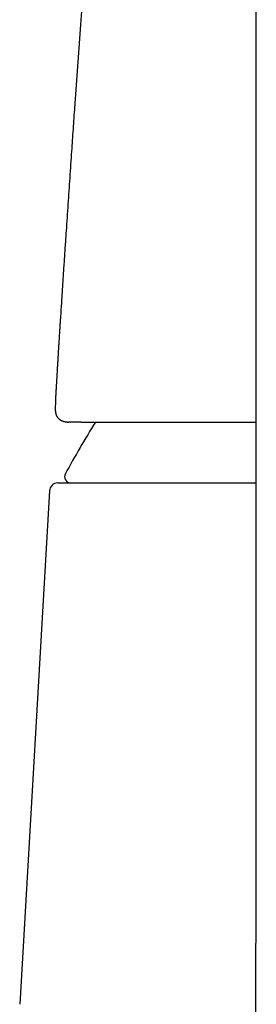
# Model space of a CAD drawing. Header units: millimetres. Extents: x 8 to 757, y 12 to 525.
# Tile 15 of 24: x 366 to 377, y 431 to 478. Entities that reach past the tile are written whole.
import ezdxf

# ---------------------------------------------------------------- set-up
doc = ezdxf.new("R2010")
doc.units = ezdxf.units.MM

msp = doc.modelspace()

# ---------------------------------------------------------------- linework, layer by layer
at = {"color": 7, "linetype": 'Continuous', "lineweight": 30}
for p, q in [((376.791, 496.894), (376.791, 434.706)), ((367.258, 459.916), (367.257, 459.883)), ((367.264, 460.089), (367.258, 459.926)), ((367.917, 459.204), (367.902, 459.205)), ((367.989, 459.203), (367.917, 459.204)), ((368.485, 459.204), (367.989, 459.204)), ((366.978, 455.929), (365.566, 431.457))]:
    msp.add_line(p, q, dxfattribs=at)
for centre, radius, start, end in [((411.636, 432.811), 50, 148.1389, 151.3951), ((368.002, 456.606), 0.3, 151.3951, 270), ((367.378, 455.906), 0.4, 90, 176.6981)]:
    msp.add_arc(centre, radius, start, end, dxfattribs=at)
for points, knots in [([(369.667, 492.933), (369.661, 492.876), (369.65, 492.75), (369.633, 492.557), (369.616, 492.36), (369.6, 492.172), (369.584, 491.995), (369.569, 491.827), (369.555, 491.666), (369.542, 491.514), (369.53, 491.374), (369.519, 491.245), (369.508, 491.128), (369.5, 491.026), (369.492, 490.939), (369.486, 490.866), (369.48, 490.801), (369.475, 490.745), (369.471, 490.697), (369.468, 490.657), (369.465, 490.625), (369.463, 490.598), (369.46, 490.573), (369.458, 490.543), (369.455, 490.51), (369.452, 490.471), (369.447, 490.418), (369.441, 490.349), (369.434, 490.261), (369.425, 490.161), (369.415, 490.049), (369.405, 489.927), (369.394, 489.797), (369.382, 489.664), (369.371, 489.528), (369.353, 489.324), (369.33, 489.049), (369.3, 488.701), (369.271, 488.354), (369.242, 488.01), (369.213, 487.669), (369.184, 487.319), (369.154, 486.96), (369.124, 486.592), (369.094, 486.233), (369.065, 485.887), (369.038, 485.559), (369.012, 485.234), (368.986, 484.916), (368.96, 484.604), (368.936, 484.299), (368.908, 483.963), (368.879, 483.599), (368.848, 483.208), (368.818, 482.83), (368.791, 482.494), (368.768, 482.201), (368.748, 481.947), (368.729, 481.699), (368.71, 481.458), (368.691, 481.223), (368.673, 480.992), (368.651, 480.697), (368.623, 480.334), (368.589, 479.896), (368.556, 479.464), (368.524, 479.038), (368.493, 478.619), (368.461, 478.191), (368.429, 477.754), (368.396, 477.308), (368.364, 476.864), (368.332, 476.424), (368.3, 475.988), (368.269, 475.547), (368.237, 475.104), (368.206, 474.661), (368.161, 474.015), (368.101, 473.165), (368.039, 472.253), (367.986, 471.481), (367.943, 470.85), (367.9, 470.217), (367.857, 469.583), (367.815, 468.949), (367.771, 468.29), (367.725, 467.61), (367.679, 466.912), (367.633, 466.226), (367.589, 465.55), (367.546, 464.886), (367.514, 464.386), (367.492, 464.047), (367.481, 463.867), (367.47, 463.691), (367.459, 463.522), (367.449, 463.363), (367.44, 463.217), (367.432, 463.084), (367.424, 462.963), (367.417, 462.852), (367.411, 462.75), (367.405, 462.659), (367.4, 462.578), (367.396, 462.508), (367.393, 462.457), (367.391, 462.419), (367.389, 462.39), (367.387, 462.354), (367.384, 462.31), (367.381, 462.259), (367.377, 462.201), (367.373, 462.135), (367.369, 462.058), (367.363, 461.97), (367.357, 461.87), (367.351, 461.761), (367.344, 461.642), (367.336, 461.514), (367.328, 461.377), (367.319, 461.231), (367.31, 461.072), (367.3, 460.901), (367.29, 460.73), (367.284, 460.616), (367.281, 460.564)], [0, 0, 0, 0, 0.00529, 0.011706, 0.017801, 0.023575, 0.029028, 0.03416, 0.039192, 0.043872, 0.0482, 0.052176, 0.0558, 0.059071, 0.061581, 0.063835, 0.065833, 0.067575, 0.069062, 0.070292, 0.071267, 0.071985, 0.072769, 0.073654, 0.07469, 0.075877, 0.077216, 0.079579, 0.082302, 0.085386, 0.088831, 0.092636, 0.09668, 0.100815, 0.105012, 0.109273, 0.11967, 0.130424, 0.141534, 0.151756, 0.162262, 0.173053, 0.184128, 0.195488, 0.207132, 0.217338, 0.227525, 0.237523, 0.247332, 0.256952, 0.266384, 0.275627, 0.288028, 0.300071, 0.311758, 0.323088, 0.331103, 0.338929, 0.346567, 0.354015, 0.361275, 0.368345, 0.37537, 0.388516, 0.40201, 0.415851, 0.428503, 0.441431, 0.454637, 0.468119, 0.481878, 0.495914, 0.509153, 0.522629, 0.53626, 0.549919, 0.563606, 0.57732, 0.609757, 0.64235, 0.661825, 0.681358, 0.700947, 0.720594, 0.740298, 0.759901, 0.781856, 0.803469, 0.82474, 0.845668, 0.866254, 0.886496, 0.892103, 0.897682, 0.903211, 0.908467, 0.913393, 0.91799, 0.922022, 0.925761, 0.929207, 0.93236, 0.93522, 0.937658, 0.939833, 0.941746, 0.942436, 0.94333, 0.944452, 0.945804, 0.947385, 0.949196, 0.951235, 0.953504, 0.956317, 0.959418, 0.962806, 0.966482, 0.970446, 0.974697, 0.979236, 0.984063, 0.989428, 0.99511, 1, 1, 1, 1]), ([(367.281, 460.564), (367.281, 460.558), (367.278, 460.516), (367.274, 460.436), (367.268, 460.323), (367.264, 460.207), (367.261, 460.128), (367.26, 460.088)], [0, 0, 0, 0, 0.036553, 0.267524, 0.505088, 0.749247, 1, 1, 1, 1]), ([(367.257, 459.875), (367.257, 459.867), (367.257, 459.851), (367.256, 459.829), (367.257, 459.809), (367.257, 459.792), (367.257, 459.778), (367.258, 459.766), (367.259, 459.755), (367.259, 459.743), (367.261, 459.728), (367.262, 459.712), (367.264, 459.695), (367.266, 459.679), (367.268, 459.665), (367.271, 459.653), (367.273, 459.64), (367.277, 459.622), (367.282, 459.6), (367.29, 459.574), (367.3, 459.547), (367.311, 459.519), (367.324, 459.492), (367.339, 459.465), (367.356, 459.438), (367.375, 459.413), (367.393, 459.392), (367.413, 459.371), (367.434, 459.351), (367.459, 459.331), (367.487, 459.312), (367.518, 459.293), (367.549, 459.277), (367.581, 459.263), (367.614, 459.251), (367.639, 459.242), (367.658, 459.237), (367.671, 459.234), (367.684, 459.23), (367.698, 459.227), (367.715, 459.224), (367.734, 459.22), (367.753, 459.217), (367.768, 459.215), (367.78, 459.213), (367.789, 459.212), (367.798, 459.211), (367.809, 459.21), (367.823, 459.209), (367.84, 459.207), (367.86, 459.206), (367.88, 459.205), (367.895, 459.205), (367.901, 459.204)], [0, 0, 0, 0, 0.030797, 0.058228, 0.082178, 0.102555, 0.119294, 0.132147, 0.143067, 0.155814, 0.170554, 0.18767, 0.206303, 0.222698, 0.236181, 0.247731, 0.260006, 0.273158, 0.297652, 0.322519, 0.347432, 0.371698, 0.397055, 0.420272, 0.445868, 0.469641, 0.490762, 0.509596, 0.533397, 0.556107, 0.582291, 0.611022, 0.641311, 0.6728, 0.704097, 0.732433, 0.746288, 0.758248, 0.769664, 0.784015, 0.801459, 0.821712, 0.840648, 0.856846, 0.866621, 0.875059, 0.883647, 0.895664, 0.911211, 0.929882, 0.951875, 0.977131, 1, 1, 1, 1]), ([(368.485, 459.204), (368.53, 459.204), (368.62, 459.204), (368.754, 459.204), (368.887, 459.204), (369.019, 459.204), (369.152, 459.204), (369.289, 459.204), (369.428, 459.204), (369.566, 459.204), (369.7, 459.204), (369.834, 459.204), (369.971, 459.204), (370.112, 459.204), (370.268, 459.204), (370.438, 459.204), (370.62, 459.204), (370.804, 459.204), (370.994, 459.204), (371.178, 459.204), (371.353, 459.204), (371.515, 459.204), (371.679, 459.204), (371.846, 459.204), (372.05, 459.204), (372.298, 459.204), (372.594, 459.204), (372.9, 459.204), (373.214, 459.204), (373.535, 459.204), (373.861, 459.204), (374.192, 459.204), (374.531, 459.204), (374.878, 459.204), (375.231, 459.204), (375.591, 459.204), (375.958, 459.204), (376.286, 459.204), (376.564, 459.204), (376.717, 459.204), (376.791, 459.204)], [0, 0, 0, 0, 0.025302, 0.049974, 0.074018, 0.097434, 0.120223, 0.143615, 0.168209, 0.190367, 0.212157, 0.23358, 0.254637, 0.27622, 0.29854, 0.324958, 0.350981, 0.376612, 0.402119, 0.428833, 0.449612, 0.470212, 0.490634, 0.510883, 0.530962, 0.564148, 0.597487, 0.630995, 0.664686, 0.698102, 0.730906, 0.763712, 0.796535, 0.829325, 0.862105, 0.894889, 0.927693, 0.960532, 0.981198, 1, 1, 1, 1]), ([(367.378, 456.306), (367.378, 456.306), (367.38, 456.306), (367.394, 456.306), (367.416, 456.306), (367.448, 456.306), (367.488, 456.306), (367.532, 456.306), (367.577, 456.306), (367.619, 456.306), (367.666, 456.306), (367.716, 456.306), (367.772, 456.306), (367.833, 456.306), (367.908, 456.306), (367.999, 456.306), (368.108, 456.306), (368.227, 456.306), (368.353, 456.306), (368.493, 456.306), (368.648, 456.306), (368.775, 456.306), (368.865, 456.306), (368.912, 456.306), (368.959, 456.306), (369.008, 456.306), (369.057, 456.306), (369.146, 456.306), (369.28, 456.306), (369.463, 456.306), (369.654, 456.306), (369.853, 456.306), (370.06, 456.306), (370.251, 456.306), (370.424, 456.306), (370.576, 456.306), (370.732, 456.306), (370.891, 456.306), (371.054, 456.306), (371.221, 456.306), (371.42, 456.306), (371.654, 456.306), (371.925, 456.306), (372.203, 456.306), (372.488, 456.306), (372.781, 456.306), (373.075, 456.306), (373.369, 456.306), (373.665, 456.306), (373.966, 456.306), (374.274, 456.306), (374.595, 456.306), (374.927, 456.306), (375.273, 456.306), (375.624, 456.306), (375.98, 456.306), (376.343, 456.306), (376.614, 456.306), (376.764, 456.306), (376.791, 456.306)], [0, 0, 0, 0, 0.0211737, 0.0423192, 0.0634441, 0.0845563, 0.1056634, 0.1267732, 0.1409955, 0.155225, 0.169464, 0.1837149, 0.1979799, 0.2128557, 0.2279684, 0.249102, 0.2702144, 0.2913133, 0.3124065, 0.3335017, 0.356718, 0.3799564, 0.3860477, 0.3921414, 0.3982377, 0.4043368, 0.4104388, 0.416544, 0.4374326, 0.4582896, 0.4791225, 0.4999387, 0.5207456, 0.5415507, 0.5555651, 0.5695843, 0.5836106, 0.5976462, 0.6116935, 0.6257547, 0.639832, 0.6611677, 0.6824698, 0.7037462, 0.7250047, 0.7462533, 0.7674998, 0.7875377, 0.8075874, 0.8276557, 0.8477493, 0.8678745, 0.8892103, 0.9105124, 0.9317887, 0.9530472, 0.9742958, 0.9955424, 1, 1, 1, 1]), ([(376.791, 434.73), (376.79, 434.679), (376.79, 434.571), (376.789, 434.407), (376.788, 434.241), (376.787, 434.08), (376.787, 433.924), (376.786, 433.775), (376.786, 433.635), (376.785, 433.501), (376.785, 433.373), (376.785, 433.249), (376.784, 433.124), (376.784, 433.001), (376.784, 432.878), (376.784, 432.761), (376.784, 432.649), (376.784, 432.543), (376.783, 432.442), (376.783, 432.347), (376.783, 432.26), (376.783, 432.181), (376.783, 432.11), (376.783, 432.043), (376.783, 431.981), (376.783, 431.923), (376.783, 431.87), (376.783, 431.82), (376.783, 431.771), (376.783, 431.698), (376.783, 431.599), (376.783, 431.473), (376.783, 431.344), (376.783, 431.212), (376.783, 431.078), (376.784, 430.941), (376.784, 430.802), (376.784, 430.663), (376.784, 430.525), (376.785, 430.39), (376.785, 430.259), (376.785, 430.132), (376.785, 430.025), (376.786, 429.938), (376.786, 429.87), (376.786, 429.8), (376.786, 429.727), (376.786, 429.648), (376.786, 429.563), (376.787, 429.473), (376.787, 429.38), (376.787, 429.282), (376.788, 429.164), (376.788, 429.028), (376.789, 428.879), (376.789, 428.746), (376.789, 428.628), (376.79, 428.524), (376.79, 428.419), (376.791, 428.312), (376.791, 428.2), (376.791, 428.084), (376.792, 427.959), (376.792, 427.827), (376.793, 427.69), (376.794, 427.555), (376.794, 427.423), (376.795, 427.294), (376.795, 427.172), (376.796, 427.056), (376.796, 426.946), (376.797, 426.84), (376.797, 426.734), (376.798, 426.63), (376.798, 426.528), (376.798, 426.427), (376.799, 426.322), (376.799, 426.214), (376.8, 426.109), (376.8, 426.009), (376.801, 425.915), (376.801, 425.817), (376.802, 425.719), (376.802, 425.614), (376.803, 425.504), (376.803, 425.39), (376.804, 425.28), (376.804, 425.175), (376.804, 425.073), (376.805, 424.974), (376.805, 424.877), (376.806, 424.782), (376.806, 424.688), (376.807, 424.591), (376.807, 424.498), (376.807, 424.409), (376.808, 424.324), (376.808, 424.236), (376.808, 424.134), (376.809, 424.021), (376.809, 423.896), (376.81, 423.773), (376.81, 423.652), (376.811, 423.539), (376.811, 423.432), (376.811, 423.333), (376.812, 423.236), (376.812, 423.139), (376.812, 423.039), (376.813, 422.935), (376.813, 422.813), (376.813, 422.673), (376.814, 422.515), (376.814, 422.353), (376.815, 422.226), (376.815, 422.135), (376.815, 422.084), (376.815, 422.037), (376.815, 421.994), (376.815, 421.956), (376.815, 421.921), (376.815, 421.89), (376.815, 421.862), (376.816, 421.839), (376.816, 421.82), (376.816, 421.803), (376.816, 421.778), (376.816, 421.742), (376.816, 421.695), (376.816, 421.641), (376.816, 421.583), (376.816, 421.521), (376.816, 421.456), (376.816, 421.386), (376.816, 421.31), (376.817, 421.23), (376.817, 421.146), (376.817, 421.057), (376.817, 420.963), (376.817, 420.868), (376.817, 420.773), (376.817, 420.677), (376.817, 420.579), (376.817, 420.479), (376.817, 420.379), (376.817, 420.278), (376.817, 420.177), (376.817, 420.011), (376.817, 419.778), (376.817, 419.478), (376.816, 419.173), (376.815, 418.863), (376.815, 418.547), (376.813, 418.226), (376.812, 417.901), (376.81, 417.57), (376.809, 417.234), (376.807, 416.943), (376.805, 416.7), (376.804, 416.504), (376.802, 416.307), (376.8, 416.108), (376.798, 415.908), (376.796, 415.707), (376.794, 415.508), (376.792, 415.312), (376.79, 415.121), (376.788, 414.934), (376.786, 414.752), (376.783, 414.575), (376.781, 414.404), (376.779, 414.238), (376.776, 414.077), (376.774, 413.919), (376.772, 413.764), (376.769, 413.612), (376.767, 413.465), (376.764, 413.323), (376.762, 413.185), (376.759, 413.051), (376.757, 412.923), (376.755, 412.8), (376.752, 412.682), (376.75, 412.569), (376.748, 412.467), (376.746, 412.376), (376.745, 412.294), (376.743, 412.21), (376.741, 412.12), (376.739, 412.023), (376.737, 411.921), (376.734, 411.813), (376.732, 411.699), (376.729, 411.579), (376.726, 411.454), (376.724, 411.368), (376.723, 411.324)], [0, 0, 0, 0, 0.006322, 0.013437, 0.020345, 0.027046, 0.033539, 0.039825, 0.045562, 0.051115, 0.056483, 0.061667, 0.066667, 0.072029, 0.077162, 0.082066, 0.08674, 0.091185, 0.0954, 0.099386, 0.103142, 0.106313, 0.1093, 0.112103, 0.114722, 0.117156, 0.119368, 0.121414, 0.12345, 0.125522, 0.130602, 0.13589, 0.141386, 0.146825, 0.152453, 0.158258, 0.164026, 0.169944, 0.175734, 0.181396, 0.186928, 0.192275, 0.19742, 0.200357, 0.203224, 0.206081, 0.20908, 0.212488, 0.21607, 0.219827, 0.223758, 0.227864, 0.232124, 0.238692, 0.245002, 0.251054, 0.255513, 0.259828, 0.264215, 0.268765, 0.273481, 0.278361, 0.283406, 0.289311, 0.295106, 0.300791, 0.306366, 0.311828, 0.317114, 0.321918, 0.326546, 0.331007, 0.335475, 0.340018, 0.344204, 0.348454, 0.352855, 0.357453, 0.362245, 0.366148, 0.370171, 0.374315, 0.378525, 0.382627, 0.387683, 0.392543, 0.397206, 0.401673, 0.405961, 0.410173, 0.414323, 0.41833, 0.422283, 0.426357, 0.430639, 0.434149, 0.437787, 0.441553, 0.445373, 0.450764, 0.45608, 0.461319, 0.466481, 0.471493, 0.475887, 0.480126, 0.48421, 0.488307, 0.492572, 0.497005, 0.501606, 0.508177, 0.514938, 0.521879, 0.529, 0.531311, 0.533502, 0.535514, 0.537349, 0.539006, 0.540486, 0.541788, 0.543015, 0.544027, 0.544824, 0.545497, 0.546217, 0.548011, 0.550063, 0.552372, 0.554938, 0.557536, 0.560354, 0.563391, 0.566647, 0.570123, 0.573749, 0.577588, 0.581638, 0.585899, 0.589882, 0.594034, 0.598309, 0.602615, 0.606949, 0.611311, 0.6157, 0.620118, 0.632894, 0.645897, 0.659128, 0.672587, 0.686272, 0.700184, 0.714324, 0.728689, 0.743281, 0.758099, 0.766514, 0.775, 0.783557, 0.792185, 0.800884, 0.809653, 0.818348, 0.82683, 0.835117, 0.84321, 0.851108, 0.858812, 0.866189, 0.873379, 0.880382, 0.887198, 0.893959, 0.900527, 0.906899, 0.913078, 0.919061, 0.92485, 0.930445, 0.93574, 0.940848, 0.945769, 0.950505, 0.954094, 0.957586, 0.961234, 0.965126, 0.969348, 0.973823, 0.978552, 0.983534, 0.98877, 0.994258, 1, 1, 1, 1])]:
    msp.add_open_spline(points, degree=3, knots=knots, dxfattribs=at)

doc.saveas('drawing.dxf')
